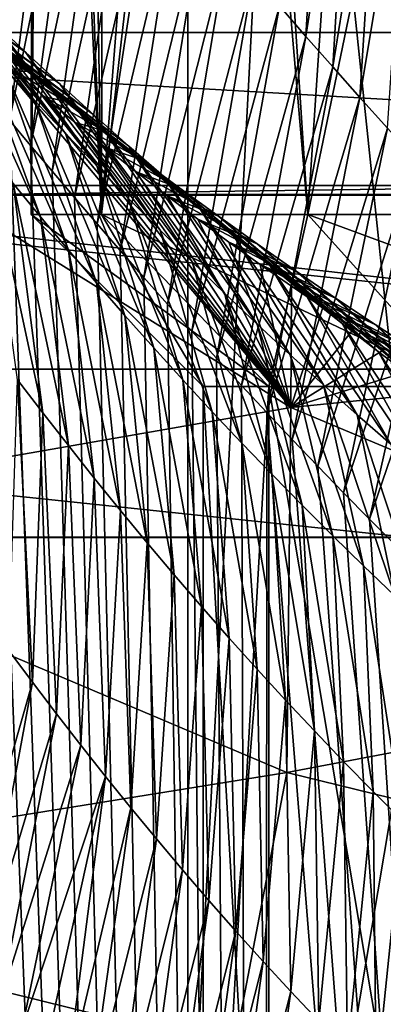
# Model space of a CAD drawing. Header units: metres. Extents: x -240 to 45, y -77 to 27.
# Tile 211 of 256: x 3.18 to 5.3, y -25.09 to -19.37. Entities that reach past the tile are written whole.
import ezdxf

# ---------------------------------------------------------------- set-up
doc = ezdxf.new("R2010")
doc.units = ezdxf.units.M
doc.layers.add('solid_MASSBILD_K_E_SW0001', color=7, linetype='CONTINUOUS')

msp = doc.modelspace()

# ---------------------------------------------------------------- linework, layer by layer
at = {"layer": 'solid_MASSBILD_K_E_SW0001'}
for points in [[(1.362111, 26.76453), (4.16087, 26.46805), (1.362072, -26.764534)], [(4.16087, 26.46805), (4.160993, -26.468023), (1.362072, -26.764534)], [(4.16087, 26.46805), (6.910635, 25.89427), (4.160993, -26.468023)], [(6.910635, 25.89427), (6.911057, -25.894173), (4.160993, -26.468023)], [(0.74895, 22.375504, 1.852711), (0.74895, -22.375504, 1.852711), (5.45105, -22.375504, 1.852711)], [(0.74895, 22.375504, 1.852711), (5.45105, -22.375504, 1.852711), (5.45105, 22.375504, 1.852711)], [(3.25, -20.5, 101.599998), (3.25899, -12.295811, 101.05954), (3.334398, -11.888471, 103.254028)], [(3.25, -20.5, 101.599998), (3.334398, -11.888471, 103.254028), (3.657432, -20.5, 105.216011)], [(3.657432, -20.5, 105.216011), (3.334398, -11.888471, 103.254028), (3.679933, -11.864865, 105.313217)], [(3.657432, -20.5, 105.216011), (3.679933, -11.864865, 105.313217), (4.314616, -12.219362, 107.385033)], [(3.657432, -20.5, 105.216011), (4.314616, -12.219362, 107.385033), (4.859225, -20.5, 108.650551)], [(4.859225, -20.5, 108.650551), (4.314616, -12.219362, 107.385033), (5.360571, -13.017371, 109.608688)], [(3.657432, -20.5, 97.983986), (3.25899, -12.295811, 101.05954), (3.25, -20.5, 101.599998)], [(3.657432, -20.5, 97.983986), (3.53547, -13.157156, 98.567459), (3.25899, -12.295811, 101.05954)], [(4.859225, -20.5, 108.650551), (5.360571, -13.017371, 109.608688), (6.795158, -20.5, 111.731606)], [(3.657432, -20.5, 97.983986), (4.341997, -14.508759, 95.743599), (3.53547, -13.157156, 98.567459)], [(4.859225, -20.5, 94.549454), (4.341997, -14.508759, 95.743599), (3.657432, -20.5, 97.983986)], [(4.859225, -20.5, 94.549454), (5.768404, -16.114416, 92.910591), (4.341997, -14.508759, 95.743599)], [(6.795158, -20.5, 91.468391), (5.768404, -16.114416, 92.910591), (4.859225, -20.5, 94.549454)], [(3.149359, -17.392138, 113.608376), (2.883785, -19.663364, 112.820686), (3.278466, -17.557934, 113.781815)], [(3.278466, -17.557934, 113.781815), (2.883785, -19.663364, 112.820686), (3.00159, -19.80711, 112.993202)], [(3.278466, -17.557934, 113.781815), (3.00159, -19.80711, 112.993202), (3.409901, -17.72541, 113.95433)], [(4.693988, -19.288507, 115.456009), (4.847509, -19.466068, 115.616394), (4.956631, -17.525608, 116.700897)], [(4.847509, -19.466068, 115.616394), (5.118557, -17.716164, 116.84745), (4.956631, -17.525608, 116.700897)], [(9.857209, -19.444334, 83.296379), (-1.41338, -19.444334, 19.377691), (-5.258585, -17.705931, 20.055704)], [(6.012004, -17.705931, 83.974396), (9.857209, -19.444334, 83.296379), (-5.258585, -17.705931, 20.055704)], [(3.409901, -17.72541, 113.95433), (3.00159, -19.80711, 112.993202), (3.122305, -19.953033, 113.166054)], [(3.409901, -17.72541, 113.95433), (3.122305, -19.953033, 113.166054), (3.543643, -17.894455, 114.125839)], [(4.847509, -19.466068, 115.616394), (5.003137, -19.64393, 115.775352), (5.118557, -17.716164, 116.84745)], [(5.003137, -19.64393, 115.775352), (5.282297, -17.906677, 116.992226), (5.118557, -17.716164, 116.84745)], [(3.543643, -17.894455, 114.125839), (3.122305, -19.953033, 113.166054), (3.245578, -20.100498, 113.338669)], [(3.543643, -17.894455, 114.125839), (3.245578, -20.100498, 113.338669), (3.679671, -18.064953, 114.296288)], [(5.003137, -19.64393, 115.775352), (5.160858, -19.82196, 115.932846), (5.282297, -17.906677, 116.992226)], [(5.160858, -19.82196, 115.932846), (5.447815, -18.097017, 117.135216), (5.282297, -17.906677, 116.992226)], [(3.679671, -18.064953, 114.296288), (3.245578, -20.100498, 113.338669), (3.371505, -20.249681, 113.511093)], [(3.679671, -18.064953, 114.296288), (3.371505, -20.249681, 113.511093), (3.817964, -18.236776, 114.465637)], [(5.160858, -19.82196, 115.932846), (5.320657, -20.000021, 116.08886), (5.447815, -18.097017, 117.135216)], [(3.817964, -18.236776, 114.465637), (3.371505, -20.249681, 113.511093), (3.500697, -20.401558, 113.684074)], [(3.817964, -18.236776, 114.465637), (3.500697, -20.401558, 113.684074), (3.958499, -18.4098, 114.633835)], [(3.958499, -18.4098, 114.633835), (3.500697, -20.401558, 113.684074), (3.632821, -20.55545, 113.85704)], [(3.958499, -18.4098, 114.633835), (3.632821, -20.55545, 113.85704), (4.101253, -18.5839, 114.800842)], [(4.101253, -18.5839, 114.800842), (3.632821, -20.55545, 113.85704), (3.767493, -20.710625, 114.029427)], [(4.101253, -18.5839, 114.800842), (3.767493, -20.710625, 114.029427), (4.246202, -18.758949, 114.966606)], [(2.136191, -60.200001, 111.625), (4.599946, -60.200001, 115.016068), (2.15288, -18.747694, 111.653854)], [(4.599946, -60.200001, 115.016068), (2.24749, -18.868509, 111.815353), (2.15288, -18.747694, 111.653854)], [(4.246202, -18.758949, 114.966606), (3.767493, -20.710625, 114.029427), (3.904307, -20.866352, 114.200668)], [(4.246202, -18.758949, 114.966606), (3.904307, -20.866352, 114.200668), (4.393321, -18.934818, 115.131081)], [(2.438439, -18.805162, 83.823029), (3.269121, -19.838305, 85.178589), (3.090822, -19.645292, 85.330231)], [(2.438439, -18.805162, 83.823029), (2.630565, -18.996258, 83.678734), (3.269121, -19.838305, 85.178589)], [(4.599946, -60.200001, 115.016068), (2.345407, -18.992844, 111.978943), (2.24749, -18.868509, 111.815353)], [(3.216657, -19.558558, 83.252663), (2.369337, -18.937511, 81.922531), (2.52007, -19.085011, 81.712532)], [(3.019695, -19.373016, 83.393517), (2.369337, -18.937511, 81.922531), (3.216657, -19.558558, 83.252663)], [(4.393321, -18.934818, 115.131081), (3.904307, -20.866352, 114.200668), (4.042861, -21.021957, 114.370255)], [(4.393321, -18.934818, 115.131081), (4.042861, -21.021957, 114.370255), (4.542588, -19.111382, 115.294228)], [(4.599946, -60.200001, 115.016068), (2.446548, -19.120481, 112.144302), (2.345407, -18.992844, 111.978943)], [(2.630565, -18.996258, 83.678734), (3.449128, -20.029596, 85.02829), (3.269121, -19.838305, 85.178589)], [(2.630565, -18.996258, 83.678734), (2.824325, -19.185564, 83.535545), (3.449128, -20.029596, 85.02829)], [(3.41519, -19.742134, 83.113029), (2.52007, -19.085011, 81.712532), (2.57764, -19.140404, 81.633591)], [(3.216657, -19.558558, 83.252663), (2.52007, -19.085011, 81.712532), (3.41519, -19.742134, 83.113029)], [(4.599946, -60.200001, 115.016068), (2.550819, -19.251207, 112.311104), (2.446548, -19.120481, 112.144302)], [(3.41519, -19.742134, 83.113029), (2.57764, -19.140404, 81.633591), (3.615275, -19.923697, 82.974648)], [(2.792668, -19.319225, 81.498711), (3.615275, -19.923697, 82.974648), (2.57764, -19.140404, 81.633591)], [(4.542588, -19.111382, 115.294228), (4.042861, -21.021957, 114.370255), (4.183745, -21.178564, 114.538887)], [(4.542588, -19.111382, 115.294228), (4.183745, -21.178564, 114.538887), (4.693988, -19.288507, 115.456009)], [(2.824325, -19.185564, 83.535545), (3.630816, -20.219095, 84.879349), (3.449128, -20.029596, 85.02829)], [(2.824325, -19.185564, 83.535545), (3.019695, -19.373016, 83.393517), (3.630816, -20.219095, 84.879349)], [(4.599946, -60.200001, 115.016068), (2.658195, -19.38493, 112.479156), (2.550819, -19.251207, 112.311104)], [(2.739496, -19.254417, 85.637268), (3.304133, -20.515038, 86.952927), (3.144377, -20.321411, 87.115105)], [(2.739496, -19.254417, 85.637268), (2.914268, -19.45064, 85.483139), (3.304133, -20.515038, 86.952927)], [(2.792668, -19.319225, 81.498711), (3.816892, -20.103199, 82.837547), (3.615275, -19.923697, 82.974648)], [(2.792668, -19.319225, 81.498711), (3.009206, -19.496084, 81.364449), (3.816892, -20.103199, 82.837547)], [(4.693988, -19.288507, 115.456009), (4.183745, -21.178564, 114.538887), (4.327054, -21.336298, 114.70665)], [(4.693988, -19.288507, 115.456009), (4.327054, -21.336298, 114.70665), (4.847509, -19.466068, 115.616394)], [(4.599946, -60.200001, 115.016068), (2.769218, -19.522427, 112.649139), (2.658195, -19.38493, 112.479156)], [(3.019695, -19.373016, 83.393517), (3.814183, -20.406744, 84.731781), (3.630816, -20.219095, 84.879349)], [(3.019695, -19.373016, 83.393517), (3.216657, -19.558558, 83.252663), (3.814183, -20.406744, 84.731781)], [(13.974432, -20.332991, 82.570404), (2.703843, -20.332991, 18.651714), (-1.41338, -19.444334, 19.377691)], [(9.857209, -19.444334, 83.296379), (13.974432, -20.332991, 82.570404), (-1.41338, -19.444334, 19.377691)], [(-8.150003, -19.485565, 9), (10.053033, -21.398718, 9), (-3.853033, -21.398718, 9)], [(0.976333, -20.385626, 9), (10.053033, -21.398718, 9), (-8.150003, -19.485565, 9)], [(2.914268, -19.45064, 85.483139), (3.465788, -20.70734, 86.792046), (3.304133, -20.515038, 86.952927)], [(2.914268, -19.45064, 85.483139), (3.090822, -19.645292, 85.330231), (3.465788, -20.70734, 86.792046)], [(3.009206, -19.496084, 81.364449), (2.975914, -19.510035, 81.105553), (3.22719, -19.670858, 81.231346)], [(3.009206, -19.496084, 81.364449), (4.020022, -20.280598, 82.701752), (3.816892, -20.103199, 82.837547)], [(3.009206, -19.496084, 81.364449), (3.22719, -19.670858, 81.231346), (4.020022, -20.280598, 82.701752)], [(4.847509, -19.466068, 115.616394), (4.327054, -21.336298, 114.70665), (4.472372, -21.494371, 114.873016)], [(4.847509, -19.466068, 115.616394), (4.472372, -21.494371, 114.873016), (5.003137, -19.64393, 115.775352)], [(2.975914, -19.510035, 81.105553), (1.554233, -19.633467, 74.121758), (4.759334, -21.622835, 73.586113)], [(4.599946, -60.200001, 115.016068), (2.883785, -19.663364, 112.820686), (2.769218, -19.522427, 112.649139)], [(3.151121, -19.665483, 80.88266), (2.975914, -19.510035, 81.105553), (4.759334, -21.622835, 73.586113)], [(3.22719, -19.670858, 81.231346), (2.975914, -19.510035, 81.105553), (3.151121, -19.665483, 80.88266)], [(3.216657, -19.558558, 83.252663), (3.999225, -20.592489, 84.585609), (3.814183, -20.406744, 84.731781)], [(3.216657, -19.558558, 83.252663), (3.41519, -19.742134, 83.113029), (3.999225, -20.592489, 84.585609)], [(4.759334, -21.622835, 73.586113), (1.554233, -19.633467, 74.121758), (1.191719, -22.242767, 55.981133)], [(4.599946, -60.200001, 115.016068), (3.00159, -19.80711, 112.993202), (2.883785, -19.663364, 112.820686)], [(3.090822, -19.645292, 85.330231), (3.629314, -20.898243, 86.632523), (3.465788, -20.70734, 86.792046)], [(3.090822, -19.645292, 85.330231), (3.269121, -19.838305, 85.178589), (3.629314, -20.898243, 86.632523)], [(3.32726, -19.817598, 80.663933), (3.151121, -19.665483, 80.88266), (4.759334, -21.622835, 73.586113)], [(3.446589, -19.843477, 81.099426), (3.151121, -19.665483, 80.88266), (3.32726, -19.817598, 80.663933)], [(3.22719, -19.670858, 81.231346), (3.151121, -19.665483, 80.88266), (3.446589, -19.843477, 81.099426)], [(3.22719, -19.670858, 81.231346), (4.224655, -20.455839, 82.567276), (4.020022, -20.280598, 82.701752)], [(3.22719, -19.670858, 81.231346), (3.446589, -19.843477, 81.099426), (4.224655, -20.455839, 82.567276)], [(5.003137, -19.64393, 115.775352), (4.472372, -21.494371, 114.873016), (4.619263, -21.651995, 115.037491)], [(5.003137, -19.64393, 115.775352), (4.619263, -21.651995, 115.037491), (5.160858, -19.82196, 115.932846)], [(3.41519, -19.742134, 83.113029), (4.185937, -20.776279, 84.440834), (3.999225, -20.592489, 84.585609)], [(3.41519, -19.742134, 83.113029), (3.615275, -19.923697, 82.974648), (4.185937, -20.776279, 84.440834)], [(4.599946, -60.200001, 115.016068), (3.122305, -19.953033, 113.166054), (3.00159, -19.80711, 112.993202)], [(3.269121, -19.838305, 85.178589), (3.794676, -21.087669, 86.474396), (3.629314, -20.898243, 86.632523)], [(3.269121, -19.838305, 85.178589), (3.449128, -20.029596, 85.02829), (3.794676, -21.087669, 86.474396)], [(3.504243, -19.966364, 80.449501), (3.32726, -19.817598, 80.663933), (4.759334, -21.622835, 73.586113)], [(3.667375, -20.013868, 80.968681), (3.32726, -19.817598, 80.663933), (3.504243, -19.966364, 80.449501)], [(3.446589, -19.843477, 81.099426), (3.32726, -19.817598, 80.663933), (3.667375, -20.013868, 80.968681)], [(3.446589, -19.843477, 81.099426), (4.43078, -20.628859, 82.434097), (4.224655, -20.455839, 82.567276)], [(3.446589, -19.843477, 81.099426), (3.667375, -20.013868, 80.968681), (4.43078, -20.628859, 82.434097)], [(5.160858, -19.82196, 115.932846), (4.619263, -21.651995, 115.037491), (4.767269, -21.808386, 115.1996)], [(5.160858, -19.82196, 115.932846), (4.767269, -21.808386, 115.1996), (5.320657, -20.000021, 116.08886)], [(4.599946, -60.200001, 115.016068), (3.245578, -20.100498, 113.338669), (3.122305, -19.953033, 113.166054)], [(3.615275, -19.923697, 82.974648), (4.374316, -20.958065, 84.29747), (4.185937, -20.776279, 84.440834)], [(3.615275, -19.923697, 82.974648), (3.816892, -20.103199, 82.837547), (4.374316, -20.958065, 84.29747)], [(3.681878, -20.111664, 80.239769), (3.504243, -19.966364, 80.449501), (4.759334, -21.622835, 73.586113)], [(3.889521, -20.181974, 80.839111), (3.504243, -19.966364, 80.449501), (3.681878, -20.111664, 80.239769)], [(3.667375, -20.013868, 80.968681), (3.504243, -19.966364, 80.449501), (3.889521, -20.181974, 80.839111)], [(3.667375, -20.013868, 80.968681), (4.638394, -20.799606, 82.302208), (4.43078, -20.628859, 82.434097)], [(3.667375, -20.013868, 80.968681), (3.889521, -20.181974, 80.839111), (4.638394, -20.799606, 82.302208)], [(5.320657, -20.000021, 116.08886), (4.767269, -21.808386, 115.1996), (4.916103, -21.963154, 115.359085)], [(5.320657, -20.000021, 116.08886), (4.916103, -21.963154, 115.359085), (5.482517, -20.177969, 116.243362)], [(3.449128, -20.029596, 85.02829), (3.961844, -21.275536, 86.317719), (3.794676, -21.087669, 86.474396)], [(3.449128, -20.029596, 85.02829), (3.630816, -20.219095, 84.879349), (3.961844, -21.275536, 86.317719)], [(2.986549, -20.126524, 87.278534), (3.316957, -21.65308, 88.43029), (3.170494, -21.461826, 88.604538)], [(2.986549, -20.126524, 87.278534), (3.144377, -20.321411, 87.115105), (3.316957, -21.65308, 88.43029)], [(4.599946, -60.200001, 115.016068), (3.371505, -20.249681, 113.511093), (3.245578, -20.100498, 113.338669)], [(3.860201, -20.253637, 80.034431), (3.681878, -20.111664, 80.239769), (4.759334, -21.622835, 73.586113)], [(4.113003, -20.34774, 80.710739), (3.681878, -20.111664, 80.239769), (3.860201, -20.253637, 80.034431)], [(3.889521, -20.181974, 80.839111), (3.681878, -20.111664, 80.239769), (4.113003, -20.34774, 80.710739)], [(3.816892, -20.103199, 82.837547), (4.564357, -21.137806, 84.155533), (4.374316, -20.958065, 84.29747)], [(3.816892, -20.103199, 82.837547), (4.020022, -20.280598, 82.701752), (4.564357, -21.137806, 84.155533)], [(3.889521, -20.181974, 80.839111), (4.84749, -20.968039, 82.171616), (4.638394, -20.799606, 82.302208)], [(3.889521, -20.181974, 80.839111), (4.113003, -20.34774, 80.710739), (4.84749, -20.968039, 82.171616)], [(5.482517, -20.177969, 116.243362), (4.916103, -21.963154, 115.359085), (5.06622, -22.117336, 115.516479)], [(5.482517, -20.177969, 116.243362), (5.06622, -22.117336, 115.516479), (5.646441, -20.355671, 116.396355)], [(3.630816, -20.219095, 84.879349), (4.130814, -21.461777, 86.162498), (3.961844, -21.275536, 86.317719)], [(3.630816, -20.219095, 84.879349), (3.814183, -20.406744, 84.731781), (4.130814, -21.461777, 86.162498)], [(4.599946, -60.200001, 115.016068), (3.500697, -20.401558, 113.684074), (3.371505, -20.249681, 113.511093)], [(4.039258, -20.39242, 79.83316), (3.860201, -20.253637, 80.034431), (4.759334, -21.622835, 73.586113)], [(4.337797, -20.511129, 80.583572), (3.860201, -20.253637, 80.034431), (4.039258, -20.39242, 79.83316)], [(4.113003, -20.34774, 80.710739), (3.860201, -20.253637, 80.034431), (4.337797, -20.511129, 80.583572)], [(4.020022, -20.280598, 82.701752), (4.756063, -21.315454, 84.015007), (4.564357, -21.137806, 84.155533)], [(4.020022, -20.280598, 82.701752), (4.224655, -20.455839, 82.567276), (4.756063, -21.315454, 84.015007)], [(6.91324, -20.332991, 17.909483), (6.90236, -20.38769, 17.814671), (2.681639, -20.38769, 18.558897)], [(2.703843, -20.332991, 18.651714), (6.91324, -20.332991, 17.909483), (2.681639, -20.38769, 18.558897)], [(18.18383, -20.332991, 81.828171), (6.91324, -20.332991, 17.909483), (2.703843, -20.332991, 18.651714)], [(13.974432, -20.332991, 82.570404), (18.18383, -20.332991, 81.828171), (2.703843, -20.332991, 18.651714)], [(3.144377, -20.321411, 87.115105), (3.465557, -21.843391, 88.257309), (3.316957, -21.65308, 88.43029)], [(3.144377, -20.321411, 87.115105), (3.304133, -20.515038, 86.952927), (3.465557, -21.843391, 88.257309)], [(4.113003, -20.34774, 80.710739), (5.058064, -21.134119, 82.042313), (4.84749, -20.968039, 82.171616)], [(4.113003, -20.34774, 80.710739), (4.337797, -20.511129, 80.583572), (5.058064, -21.134119, 82.042313)], [(5.646441, -20.355671, 116.396355), (5.06622, -22.117336, 115.516479), (5.217561, -22.270746, 115.671761)], [(5.646441, -20.355671, 116.396355), (5.217561, -22.270746, 115.671761), (5.812474, -20.533018, 116.547852)], [(0.976333, -20.385626, 9), (5.367913, -20.385626, 9), (10.053033, -21.398718, 9)], [(6.90236, -20.38769, 17.814671), (5.367913, -20.385626, 9), (0.976333, -20.385626, 9)], [(2.681639, -20.38769, 18.558897), (6.90236, -20.38769, 17.814671), (0.976333, -20.385626, 9)], [(4.599946, -60.200001, 115.016068), (3.632821, -20.55545, 113.85704), (3.500697, -20.401558, 113.684074)], [(3.814183, -20.406744, 84.731781), (4.301593, -21.646332, 86.008736), (4.130814, -21.461777, 86.162498)], [(3.814183, -20.406744, 84.731781), (3.999225, -20.592489, 84.585609), (4.301593, -21.646332, 86.008736)], [(4.219099, -20.528141, 79.635635), (4.039258, -20.39242, 79.83316), (4.759334, -21.622835, 73.586113)], [(4.56389, -20.672104, 80.457657), (4.039258, -20.39242, 79.83316), (4.219099, -20.528141, 79.635635)], [(4.337797, -20.511129, 80.583572), (4.039258, -20.39242, 79.83316), (4.56389, -20.672104, 80.457657)], [(4.224655, -20.455839, 82.567276), (4.94944, -21.490953, 83.8759), (4.756063, -21.315454, 84.015007)], [(4.224655, -20.455839, 82.567276), (4.43078, -20.628859, 82.434097), (4.94944, -21.490953, 83.8759)], [(3.25, -20.5, 101.599998), (4.25, -21.5, 101.599998), (4.63237, -21.5, 98.206467)], [(3.25, -20.5, 101.599998), (3.657432, -20.5, 105.216011), (4.25, -21.5, 101.599998)], [(3.657432, -20.5, 97.983986), (3.25, -20.5, 101.599998), (4.63237, -21.5, 98.206467)], [(3.304133, -20.515038, 86.952927), (3.616275, -22.032686, 88.085648), (3.465557, -21.843391, 88.257309)], [(3.304133, -20.515038, 86.952927), (3.465788, -20.70734, 86.792046), (3.616275, -22.032686, 88.085648)], [(3.657432, -20.5, 105.216011), (4.63237, -21.5, 104.99353), (4.25, -21.5, 101.599998)], [(3.657432, -20.5, 105.216011), (4.859225, -20.5, 108.650551), (4.63237, -21.5, 104.99353)], [(3.657432, -20.5, 97.983986), (4.63237, -21.5, 98.206467), (5.760208, -21.5, 94.983307)], [(4.859225, -20.5, 94.549454), (3.657432, -20.5, 97.983986), (5.760208, -21.5, 94.983307)], [(4.399759, -20.660906, 79.441635), (4.219099, -20.528141, 79.635635), (4.759334, -21.622835, 73.586113)], [(4.79128, -20.830633, 80.333046), (4.219099, -20.528141, 79.635635), (4.399759, -20.660906, 79.441635)], [(4.56389, -20.672104, 80.457657), (4.219099, -20.528141, 79.635635), (4.79128, -20.830633, 80.333046)], [(4.337797, -20.511129, 80.583572), (5.270114, -21.297819, 81.91433), (5.058064, -21.134119, 82.042313)], [(4.337797, -20.511129, 80.583572), (4.56389, -20.672104, 80.457657), (5.270114, -21.297819, 81.91433)], [(4.859225, -20.5, 108.650551), (5.760208, -21.5, 108.21669), (4.63237, -21.5, 104.99353)], [(4.859225, -20.5, 108.650551), (6.795158, -20.5, 111.731606), (5.760208, -21.5, 108.21669)], [(4.859225, -20.5, 94.549454), (5.760208, -21.5, 94.983307), (7.577018, -21.5, 92.091843)], [(6.795158, -20.5, 91.468391), (4.859225, -20.5, 94.549454), (7.577018, -21.5, 92.091843)], [(4.599946, -60.200001, 115.016068), (3.767493, -20.710625, 114.029427), (3.632821, -20.55545, 113.85704)], [(5.812474, -20.533018, 116.547852), (5.217561, -22.270746, 115.671761), (5.369991, -22.423027, 115.824814)], [(3.999225, -20.592489, 84.585609), (4.47419, -21.829144, 85.856422), (4.301593, -21.646332, 86.008736)], [(3.999225, -20.592489, 84.585609), (4.185937, -20.776279, 84.440834), (4.47419, -21.829144, 85.856422)], [(4.43078, -20.628859, 82.434097), (5.144496, -21.664259, 83.738182), (4.94944, -21.490953, 83.8759)], [(4.43078, -20.628859, 82.434097), (4.638394, -20.799606, 82.302208), (5.144496, -21.664259, 83.738182)], [(4.581073, -20.790602, 79.251579), (4.399759, -20.660906, 79.441635), (4.759334, -21.622835, 73.586113)], [(5.019965, -20.986681, 80.209778), (4.399759, -20.660906, 79.441635), (4.581073, -20.790602, 79.251579)], [(4.79128, -20.830633, 80.333046), (4.399759, -20.660906, 79.441635), (5.019965, -20.986681, 80.209778)], [(4.56389, -20.672104, 80.457657), (5.483627, -21.459099, 81.78772), (5.270114, -21.297819, 81.91433)], [(4.56389, -20.672104, 80.457657), (4.79128, -20.830633, 80.333046), (5.483627, -21.459099, 81.78772)], [(3.465788, -20.70734, 86.792046), (3.769089, -22.220886, 87.915352), (3.616275, -22.032686, 88.085648)], [(3.465788, -20.70734, 86.792046), (3.629314, -20.898243, 86.632523), (3.769089, -22.220886, 87.915352)], [(4.599946, -60.200001, 115.016068), (3.904307, -20.866352, 114.200668), (3.767493, -20.710625, 114.029427)], [(4.185937, -20.776279, 84.440834), (4.648614, -22.01016, 85.705574), (4.47419, -21.829144, 85.856422)], [(4.185937, -20.776279, 84.440834), (4.374316, -20.958065, 84.29747), (4.648614, -22.01016, 85.705574)], [(4.762993, -20.917259, 79.06546), (4.581073, -20.790602, 79.251579), (4.759334, -21.622835, 73.586113)], [(5.249941, -21.1402, 80.087921), (4.581073, -20.790602, 79.251579), (4.762993, -20.917259, 79.06546)], [(5.019965, -20.986681, 80.209778), (4.581073, -20.790602, 79.251579), (5.249941, -21.1402, 80.087921)], [(4.638394, -20.799606, 82.302208), (5.341242, -21.835323, 83.601845), (5.144496, -21.664259, 83.738182)], [(4.638394, -20.799606, 82.302208), (4.84749, -20.968039, 82.171616), (5.341242, -21.835323, 83.601845)], [(4.599946, -60.200001, 115.016068), (4.042861, -21.021957, 114.370255), (3.904307, -20.866352, 114.200668)], [(4.79128, -20.830633, 80.333046), (5.698591, -21.617916, 81.662529), (5.483627, -21.459099, 81.78772)], [(4.79128, -20.830633, 80.333046), (5.019965, -20.986681, 80.209778), (5.698591, -21.617916, 81.662529)], [(3.629314, -20.898243, 86.632523), (3.923976, -22.407907, 87.74646), (3.769089, -22.220886, 87.915352)], [(3.629314, -20.898243, 86.632523), (3.794676, -21.087669, 86.474396), (3.923976, -22.407907, 87.74646)], [(4.945518, -21.040953, 78.88311), (4.762993, -20.917259, 79.06546), (4.759334, -21.622835, 73.586113)], [(5.481203, -21.291142, 79.967506), (4.762993, -20.917259, 79.06546), (4.945518, -21.040953, 78.88311)], [(5.249941, -21.1402, 80.087921), (4.762993, -20.917259, 79.06546), (5.481203, -21.291142, 79.967506)], [(4.374316, -20.958065, 84.29747), (4.824873, -22.189329, 85.556168), (4.648614, -22.01016, 85.705574)], [(4.374316, -20.958065, 84.29747), (4.564357, -21.137806, 84.155533), (4.824873, -22.189329, 85.556168)], [(4.84749, -20.968039, 82.171616), (5.539689, -22.004116, 83.466888), (5.341242, -21.835323, 83.601845)], [(4.84749, -20.968039, 82.171616), (5.058064, -21.134119, 82.042313), (5.539689, -22.004116, 83.466888)], [(5.019965, -20.986681, 80.209778), (5.914991, -21.774223, 81.538818), (5.698591, -21.617916, 81.662529)], [(5.019965, -20.986681, 80.209778), (5.249941, -21.1402, 80.087921), (5.914991, -21.774223, 81.538818)], [(4.599946, -60.200001, 115.016068), (4.183745, -21.178564, 114.538887), (4.042861, -21.021957, 114.370255)], [(5.128647, -21.161751, 78.70433), (4.945518, -21.040953, 78.88311), (4.759334, -21.622835, 73.586113)], [(5.71374, -21.439449, 79.848572), (4.945518, -21.040953, 78.88311), (5.128647, -21.161751, 78.70433)], [(5.481203, -21.291142, 79.967506), (4.945518, -21.040953, 78.88311), (5.71374, -21.439449, 79.848572)], [(3.794676, -21.087669, 86.474396), (4.080914, -22.593668, 87.57901), (3.923976, -22.407907, 87.74646)], [(3.794676, -21.087669, 86.474396), (3.961844, -21.275536, 86.317719), (4.080914, -22.593668, 87.57901)], [(4.564357, -21.137806, 84.155533), (5.002978, -22.366604, 85.408226), (4.824873, -22.189329, 85.556168)], [(4.564357, -21.137806, 84.155533), (4.756063, -21.315454, 84.015007), (5.002978, -22.366604, 85.408226)], [(5.312385, -21.279728, 78.528961), (5.128647, -21.161751, 78.70433), (4.759334, -21.622835, 73.586113)], [(5.058064, -21.134119, 82.042313), (5.739845, -22.170609, 83.333321), (5.539689, -22.004116, 83.466888)], [(5.058064, -21.134119, 82.042313), (5.270114, -21.297819, 81.91433), (5.739845, -22.170609, 83.333321)], [(5.947532, -21.585075, 79.731171), (5.128647, -21.161751, 78.70433), (5.312385, -21.279728, 78.528961)], [(5.71374, -21.439449, 79.848572), (5.128647, -21.161751, 78.70433), (5.947532, -21.585075, 79.731171)], [(5.249941, -21.1402, 80.087921), (6.132812, -21.927965, 81.416626), (5.914991, -21.774223, 81.538818)], [(5.249941, -21.1402, 80.087921), (5.481203, -21.291142, 79.967506), (6.132812, -21.927965, 81.416626)], [(4.599946, -60.200001, 115.016068), (4.327054, -21.336298, 114.70665), (4.183745, -21.178564, 114.538887)], [(3.961844, -21.275536, 86.317719), (4.239893, -22.778084, 87.413033), (4.080914, -22.593668, 87.57901)], [(3.961844, -21.275536, 86.317719), (4.130814, -21.461777, 86.162498), (4.239893, -22.778084, 87.413033)], [(4.756063, -21.315454, 84.015007), (5.18294, -22.541935, 85.261719), (5.002978, -22.366604, 85.408226)], [(4.756063, -21.315454, 84.015007), (4.94944, -21.490953, 83.8759), (5.18294, -22.541935, 85.261719)], [(5.496714, -21.394909, 78.357071), (5.312385, -21.279728, 78.528961), (4.759334, -21.622835, 73.586113)], [(5.270114, -21.297819, 81.91433), (5.941704, -22.334759, 83.201172), (5.739845, -22.170609, 83.333321)], [(5.270114, -21.297819, 81.91433), (5.483627, -21.459099, 81.78772), (5.941704, -22.334759, 83.201172)], [(4.599946, -60.200001, 115.016068), (4.472372, -21.494371, 114.873016), (4.327054, -21.336298, 114.70665)], [(-3.853033, -21.398718, 9), (10.053033, -21.398718, 9), (5.452044, -22.376726, 9)], [(-3.853033, -21.398718, 9), (5.452044, -22.376726, 9), (0.747956, -22.376726, 9)], [(5.712418, -21.525732, 78.161148), (5.496714, -21.394909, 78.357071), (4.759334, -21.622835, 73.586113)], [(3.170494, -21.461826, 88.604538), (3.256501, -23.218061, 89.501427), (3.119267, -23.034082, 89.685905)], [(3.170494, -21.461826, 88.604538), (3.316957, -21.65308, 88.43029), (3.256501, -23.218061, 89.501427)], [(4.130814, -21.461777, 86.162498), (4.400929, -22.961086, 87.24852), (4.239893, -22.778084, 87.413033)], [(4.130814, -21.461777, 86.162498), (4.301593, -21.646332, 86.008736), (4.400929, -22.961086, 87.24852)], [(4.25, -28.200001, 101.599998), (4.25, -21.5, 101.599998), (4.63237, -21.5, 104.99353)], [(4.63237, -28.200001, 104.99353), (4.25, -28.200001, 101.599998), (4.63237, -21.5, 104.99353)], [(4.63237, -28.200001, 98.206467), (4.63237, -21.5, 98.206467), (4.25, -21.5, 101.599998)], [(4.25, -28.200001, 101.599998), (4.63237, -28.200001, 98.206467), (4.25, -21.5, 101.599998)], [(4.599946, -60.200001, 115.016068), (4.619263, -21.651995, 115.037491), (4.472372, -21.494371, 114.873016)], [(4.63237, -28.200001, 104.99353), (4.63237, -21.5, 104.99353), (5.760208, -21.5, 108.21669)], [(5.760208, -28.200001, 108.21669), (4.63237, -28.200001, 104.99353), (5.760208, -21.5, 108.21669)], [(5.760208, -28.200001, 94.983307), (5.760208, -21.5, 94.983307), (4.63237, -21.5, 98.206467)], [(4.63237, -28.200001, 98.206467), (5.760208, -28.200001, 94.983307), (4.63237, -21.5, 98.206467)], [(4.94944, -21.490953, 83.8759), (5.364779, -22.715275, 85.116653), (5.18294, -22.541935, 85.261719)], [(4.94944, -21.490953, 83.8759), (5.144496, -21.664259, 83.738182), (5.364779, -22.715275, 85.116653)], [(5.712418, -21.525732, 78.161148), (4.759334, -21.622835, 73.586113), (8.232182, -23.079529, 73.005943)], [(4.759334, -21.622835, 73.586113), (1.191719, -22.242767, 55.981133), (4.736391, -23.742071, 55.252983)], [(3.316957, -21.65308, 88.43029), (3.39611, -23.401497, 89.318123), (3.256501, -23.218061, 89.501427)], [(3.316957, -21.65308, 88.43029), (3.465557, -21.843391, 88.257309), (3.39611, -23.401497, 89.318123)], [(4.301593, -21.646332, 86.008736), (4.564039, -23.142607, 87.085472), (4.400929, -22.961086, 87.24852)], [(4.301593, -21.646332, 86.008736), (4.47419, -21.829144, 85.856422), (4.564039, -23.142607, 87.085472)], [(4.599946, -60.200001, 115.016068), (7.714906, -60.200001, 117.820793), (4.619263, -21.651995, 115.037491)], [(7.714906, -60.200001, 117.820793), (4.767269, -21.808386, 115.1996), (4.619263, -21.651995, 115.037491)], [(8.232182, -23.079529, 73.005943), (4.759334, -21.622835, 73.586113), (4.736391, -23.742071, 55.252983)], [(5.144496, -21.664259, 83.738182), (5.548512, -22.88658, 84.973007), (5.364779, -22.715275, 85.116653)], [(5.144496, -21.664259, 83.738182), (5.341242, -21.835323, 83.601845), (5.548512, -22.88658, 84.973007)], [(3.465557, -21.843391, 88.257309), (3.538088, -23.584309, 89.136047), (3.39611, -23.401497, 89.318123)], [(3.465557, -21.843391, 88.257309), (3.616275, -22.032686, 88.085648), (3.538088, -23.584309, 89.136047)], [(4.47419, -21.829144, 85.856422), (4.729239, -23.322578, 86.923882), (4.564039, -23.142607, 87.085472)], [(4.47419, -21.829144, 85.856422), (4.648614, -22.01016, 85.705574), (4.729239, -23.322578, 86.923882)], [(7.714906, -60.200001, 117.820793), (4.916103, -21.963154, 115.359085), (4.767269, -21.808386, 115.1996)], [(4.648614, -22.01016, 85.705574), (4.896548, -23.500935, 86.763748), (4.729239, -23.322578, 86.923882)], [(4.648614, -22.01016, 85.705574), (4.824873, -22.189329, 85.556168), (4.896548, -23.500935, 86.763748)], [(7.714906, -60.200001, 117.820793), (5.06622, -22.117336, 115.516479), (4.916103, -21.963154, 115.359085)], [(3.616275, -22.032686, 88.085648), (3.682427, -23.766413, 88.955231), (3.538088, -23.584309, 89.136047)], [(3.616275, -22.032686, 88.085648), (3.769089, -22.220886, 87.915352), (3.682427, -23.766413, 88.955231)], [(7.714906, -60.200001, 117.820793), (5.217561, -22.270746, 115.671761), (5.06622, -22.117336, 115.516479)], [(4.824873, -22.189329, 85.556168), (5.065981, -23.677618, 86.605072), (4.896548, -23.500935, 86.763748)], [(4.824873, -22.189329, 85.556168), (5.002978, -22.366604, 85.408226), (5.065981, -23.677618, 86.605072)], [(4.736391, -23.742071, 55.252983), (1.191719, -22.242767, 55.981133), (0.62078, -24.404058, 37.562939)], [(3.769089, -22.220886, 87.915352), (3.829118, -23.947723, 88.775711), (3.682427, -23.766413, 88.955231)], [(3.769089, -22.220886, 87.915352), (3.923976, -22.407907, 87.74646), (3.829118, -23.947723, 88.775711)], [(7.714906, -60.200001, 117.820793), (5.369991, -22.423027, 115.824814), (5.217561, -22.270746, 115.671761)], [(0.74895, -22.375504, 1.852711), (0.747956, -22.376726, 9), (5.452044, -22.376726, 9)], [(5.45105, -22.375504, 1.852711), (0.74895, -22.375504, 1.852711), (5.452044, -22.376726, 9)], [(3.923976, -22.407907, 87.74646), (3.978152, -24.128155, 88.597519), (3.829118, -23.947723, 88.775711)], [(3.923976, -22.407907, 87.74646), (4.080914, -22.593668, 87.57901), (3.978152, -24.128155, 88.597519)], [(5.002978, -22.366604, 85.408226), (5.237558, -23.852568, 86.447853), (5.065981, -23.677618, 86.605072)], [(5.002978, -22.366604, 85.408226), (5.18294, -22.541935, 85.261719), (5.237558, -23.852568, 86.447853)], [(5.18294, -22.541935, 85.261719), (5.411299, -24.025734, 86.292076), (5.237558, -23.852568, 86.447853)], [(5.18294, -22.541935, 85.261719), (5.364779, -22.715275, 85.116653), (5.411299, -24.025734, 86.292076)], [(4.080914, -22.593668, 87.57901), (4.12953, -24.307615, 88.420677), (3.978152, -24.128155, 88.597519)], [(4.080914, -22.593668, 87.57901), (4.239893, -22.778084, 87.413033), (4.12953, -24.307615, 88.420677)], [(4.239893, -22.778084, 87.413033), (4.283272, -24.486025, 88.245186), (4.12953, -24.307615, 88.420677)], [(4.239893, -22.778084, 87.413033), (4.400929, -22.961086, 87.24852), (4.283272, -24.486025, 88.245186)], [(4.400929, -22.961086, 87.24852), (4.439398, -24.663298, 88.071068), (4.283272, -24.486025, 88.245186)], [(4.400929, -22.961086, 87.24852), (4.564039, -23.142607, 87.085472), (4.439398, -24.663298, 88.071068)], [(3.256501, -23.218061, 89.501427), (2.81955, -24.74819, 90.475021), (3.119267, -23.034082, 89.685905)], [(8.232182, -23.079529, 73.005943), (4.736391, -23.742071, 55.252983), (8.46721, -24.656761, 54.486702)], [(4.564039, -23.142607, 87.085472), (4.597928, -24.83935, 87.898315), (4.439398, -24.663298, 88.071068)], [(4.564039, -23.142607, 87.085472), (4.729239, -23.322578, 86.923882), (4.597928, -24.83935, 87.898315)], [(3.256501, -23.218061, 89.501427), (2.942794, -24.911957, 90.292419), (2.81955, -24.74819, 90.475021)], [(3.39611, -23.401497, 89.318123), (2.942794, -24.911957, 90.292419), (3.256501, -23.218061, 89.501427)], [(4.729239, -23.322578, 86.923882), (4.758883, -25.014099, 87.726936), (4.597928, -24.83935, 87.898315)], [(4.729239, -23.322578, 86.923882), (4.896548, -23.500935, 86.763748), (4.758883, -25.014099, 87.726936)], [(3.39611, -23.401497, 89.318123), (3.067722, -25.07502, 90.111626), (2.942794, -24.911957, 90.292419)], [(3.538088, -23.584309, 89.136047), (3.067722, -25.07502, 90.111626), (3.39611, -23.401497, 89.318123)], [(4.896548, -23.500935, 86.763748), (4.922285, -25.187466, 87.556931), (4.758883, -25.014099, 87.726936)], [(4.896548, -23.500935, 86.763748), (5.065981, -23.677618, 86.605072), (4.922285, -25.187466, 87.556931)], [(3.538088, -23.584309, 89.136047), (3.194195, -25.237108, 89.932816), (3.067722, -25.07502, 90.111626)], [(3.682427, -23.766413, 88.955231), (3.194195, -25.237108, 89.932816), (3.538088, -23.584309, 89.136047)], [(5.065981, -23.677618, 86.605072), (5.088152, -25.359379, 87.388321), (4.922285, -25.187466, 87.556931)], [(5.065981, -23.677618, 86.605072), (5.237558, -23.852568, 86.447853), (5.088152, -25.359379, 87.388321)], [(4.736391, -23.742071, 55.252983), (0.62078, -24.404058, 37.562939), (4.430552, -25.345608, 36.677639)], [(3.682427, -23.766413, 88.955231), (3.32201, -25.397823, 89.756218), (3.194195, -25.237108, 89.932816)], [(3.682427, -23.766413, 88.955231), (3.450958, -25.556768, 89.582069), (3.32201, -25.397823, 89.756218)], [(3.829118, -23.947723, 88.775711), (3.450958, -25.556768, 89.582069), (3.682427, -23.766413, 88.955231)], [(8.46721, -24.656761, 54.486702), (4.736391, -23.742071, 55.252983), (4.430552, -25.345608, 36.677639)], [(5.237558, -23.852568, 86.447853), (5.256504, -25.529781, 87.221123), (5.088152, -25.359379, 87.388321)], [(5.237558, -23.852568, 86.447853), (5.411299, -24.025734, 86.292076), (5.256504, -25.529781, 87.221123)], [(3.829118, -23.947723, 88.775711), (3.580816, -25.713545, 89.410576), (3.450958, -25.556768, 89.582069)], [(3.978152, -24.128155, 88.597519), (3.580816, -25.713545, 89.410576), (3.829118, -23.947723, 88.775711)], [(5.411299, -24.025734, 86.292076), (5.427357, -25.698627, 87.055344), (5.256504, -25.529781, 87.221123)], [(3.978152, -24.128155, 88.597519), (3.733455, -25.893965, 89.213776), (3.580816, -25.713545, 89.410576)], [(4.12953, -24.307615, 88.420677), (3.733455, -25.893965, 89.213776), (3.978152, -24.128155, 88.597519)], [(4.12953, -24.307615, 88.420677), (3.887406, -26.072069, 89.020279), (3.733455, -25.893965, 89.213776)], [(4.283272, -24.486025, 88.245186), (3.887406, -26.072069, 89.020279), (4.12953, -24.307615, 88.420677)], [(4.430552, -25.345608, 36.677639), (0.62078, -24.404058, 37.562939), (0.093709, -26.050289, 18.834143)], [(4.283272, -24.486025, 88.245186), (4.042553, -26.247581, 88.830116), (3.887406, -26.072069, 89.020279)], [(4.439398, -24.663298, 88.071068), (4.042553, -26.247581, 88.830116), (4.283272, -24.486025, 88.245186)], [(4.439398, -24.663298, 88.071068), (4.198781, -26.420221, 88.643333), (4.042553, -26.247581, 88.830116)], [(4.597928, -24.83935, 87.898315), (4.198781, -26.420221, 88.643333), (4.439398, -24.663298, 88.071068)], [(8.46721, -24.656761, 54.486702), (4.430552, -25.345608, 36.677639), (8.337001, -25.663658, 35.769867)], [(4.597928, -24.83935, 87.898315), (4.35597, -26.589722, 88.459953), (4.198781, -26.420221, 88.643333)], [(4.758883, -25.014099, 87.726936), (4.35597, -26.589722, 88.459953), (4.597928, -24.83935, 87.898315)], [(4.758883, -25.014099, 87.726936), (4.513947, -26.756115, 88.28006), (4.35597, -26.589722, 88.459953)], [(4.922285, -25.187466, 87.556931), (4.513947, -26.756115, 88.28006), (4.758883, -25.014099, 87.726936)], [(2.136191, -60.200001, 91.574997), (3.067722, -25.07502, 90.111626), (3.194195, -25.237108, 89.932816)]]:
    msp.add_3dface(points, dxfattribs=at)

doc.saveas('drawing.dxf')
